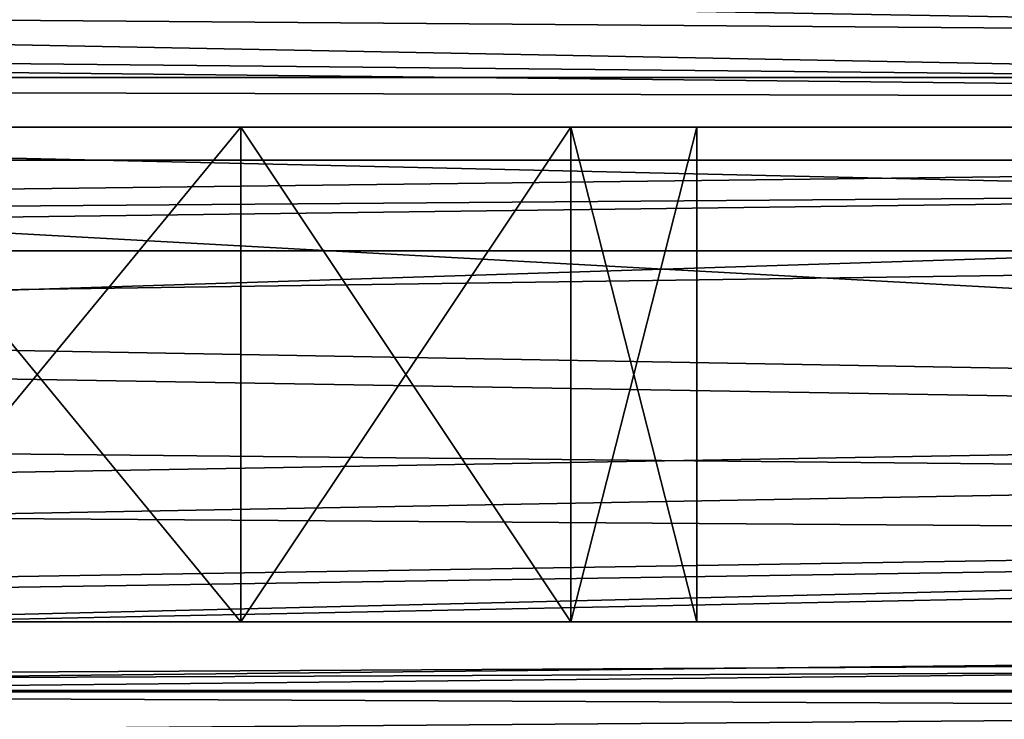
# Model space of a CAD drawing. Extents: x -398 to 398, y -1355 to -82.
# Tile 195 of 256: x -60.11 to -54.14, y -108.83 to -104.58. Entities that reach past the tile are written whole.
import ezdxf

# ---------------------------------------------------------------- set-up
doc = ezdxf.new("R2010")
doc.units = 0
doc.header["$MEASUREMENT"] = 0

msp = doc.modelspace()

# ---------------------------------------------------------------- linework, layer by layer
for points in [[(395.5, -525.467285, 437.803314), (395.5, -81.938164, 160.655502), (-395.5, -81.938164, 160.655502)], [(395.5, -525.467285, 437.803314), (-395.5, -81.938164, 160.655502), (-395.5, -525.467285, 437.803314)], [(-22.229691, -124.655098, 181.452103), (-396.5, -85.435806, 156.945206), (-395.5, -84.587761, 156.415207)], [(395.5, -528.116882, 433.562988), (395.5, -84.587761, 156.415207), (-395.5, -84.587761, 156.415207)], [(395.5, -528.116882, 433.562988), (-395.5, -84.587761, 156.415207), (-395.5, -528.116882, 433.562988)], [(-395.5, -84.587761, 156.415207), (395.5, -84.587761, 156.415207), (-19.442101, -123.289597, 180.598801)], [(-395.5, -84.587761, 156.415207), (-19.442101, -123.289597, 180.598801), (-21.06683, -123.633301, 180.813599)], [(-395.5, -84.587761, 156.415207), (-21.06683, -123.633301, 180.813599), (-22.229691, -124.655098, 181.452103)], [(-22.229691, -124.6604, 181.443604), (-396.5, -85.441109, 156.936707), (-395.5, -84.593063, 156.406799)], [(-395.5, -84.593063, 156.406799), (395.5, -84.593063, 156.406799), (-19.442101, -123.294899, 180.590302)], [(-395.5, -84.593063, 156.406799), (-19.442101, -123.294899, 180.590302), (-21.06683, -123.638603, 180.805099)], [(-395.5, -84.593063, 156.406799), (-21.06683, -123.638603, 180.805099), (-22.229691, -124.6604, 181.443604)], [(-396.5, -85.435806, 156.945206), (-22.478531, -125.502296, 181.981506), (-22.478531, -130.514999, 185.1138)], [(-396.5, -85.435806, 156.945206), (-22.478531, -130.514999, 185.1138), (-50.35714, -414.036102, 362.277405)], [(-396.5, -85.435806, 156.945206), (-50.35714, -414.036102, 362.277405), (-52.76738, -414.882812, 362.806488)], [(-396.5, -85.435806, 156.945206), (-52.76738, -414.882812, 362.806488), (-53.272449, -415.311096, 363.074097)], [(-396.5, -85.435806, 156.945206), (-53.272449, -415.311096, 363.074097), (-54.270809, -417.355103, 364.351288)], [(-396.5, -85.435806, 156.945206), (-54.270809, -417.355103, 364.351288), (-54.270809, -417.960785, 364.729889)], [(-396.5, -85.435806, 156.945206), (-54.270809, -417.960785, 364.729889), (-53.272449, -420.004791, 366.007111)], [(-396.5, -85.435806, 156.945206), (-53.272449, -420.004791, 366.007111), (-396.366211, -527.69281, 433.298004)], [(-22.478531, -125.502296, 181.981506), (-396.5, -85.435806, 156.945206), (-22.229691, -124.655098, 181.452103)], [(-396.5, -85.441109, 156.936707), (-22.478531, -125.507599, 181.973007), (-22.478531, -130.520294, 185.105301)], [(-396.5, -85.441109, 156.936707), (-22.478531, -130.520294, 185.105301), (-50.35714, -414.041412, 362.26889)], [(-396.5, -85.441109, 156.936707), (-50.35714, -414.041412, 362.26889), (-52.76738, -414.888092, 362.798004)], [(-396.5, -85.441109, 156.936707), (-52.76738, -414.888092, 362.798004), (-53.272449, -415.316406, 363.065613)], [(-396.5, -85.441109, 156.936707), (-53.272449, -415.316406, 363.065613), (-54.270809, -417.360413, 364.342896)], [(-396.5, -85.441109, 156.936707), (-54.270809, -417.360413, 364.342896), (-54.270809, -417.966095, 364.721405)], [(-396.5, -85.441109, 156.936707), (-54.270809, -417.966095, 364.721405), (-53.272449, -420.010101, 365.998596)], [(-396.5, -85.441109, 156.936707), (-53.272449, -420.010101, 365.998596), (-396.366211, -527.69812, 433.289612)], [(-22.478531, -125.507599, 181.973007), (-396.5, -85.441109, 156.936707), (-22.229691, -124.6604, 181.443604)], [(243, -100.280098, 127.672203), (-235.265503, -167.884293, 169.916), (-243, -100.280098, 127.672203)], [(243, -100.280098, 127.672203), (235.265503, -167.884293, 169.916), (-235.265503, -167.884293, 169.916)], [(243, -100.704002, 126.993698), (-235.265503, -168.308197, 169.237503), (-243, -100.704002, 126.993698)], [(243, -100.704002, 126.993698), (235.265503, -168.308197, 169.237503), (-235.265503, -168.308197, 169.237503)], [(-243, -101.233902, -0.8), (-83, -106.983902, -0.8), (80.827187, -108.651802, -0.8)], [(-243, -101.233902, -0.8), (80.827187, -108.651802, -0.8), (81.629829, -107.4487, -0.8)], [(-243, -101.233902, -0.8), (81.629829, -107.4487, -0.8), (83, -106.983902, -0.8)], [(-243, -101.233902, -0.8), (83, -106.983902, -0.8), (230.827194, -108.651802, -0.8)], [(-243, -101.233902, -0.8), (230.827194, -108.651802, -0.8), (231.629807, -107.4487, -0.8)], [(-243, -101.233902, -0.8), (231.629807, -107.4487, -0.8), (233, -106.983902, -0.8)], [(-243, -101.233902, -0.8), (233, -106.983902, -0.8), (242.412903, -106.942398, -0.8)], [(-243, -101.233902, -0.8), (242.412903, -106.942398, -0.8), (243, -103.233902, -0.8)], [(-243, -101.233902), (-83, -106.983902), (80.827187, -108.651802)], [(-243, -101.233902), (80.827187, -108.651802), (81.629829, -107.4487)], [(-243, -101.233902), (81.629829, -107.4487), (83, -106.983902)], [(-243, -101.233902), (83, -106.983902), (230.827194, -108.651802)], [(-243, -101.233902), (230.827194, -108.651802), (231.629807, -107.4487)], [(-243, -101.233902), (231.629807, -107.4487), (233, -106.983902)], [(-243, -101.233902), (233, -106.983902), (242.412903, -106.942398)], [(-243, -101.233902), (242.412903, -106.942398), (243, -103.233902)], [(-31, -102.983902, 114.3228), (-144.5, -101.233902, 114.3228), (-31, -107.483902, 114.3228)], [(-31, -107.483902, 114.3228), (-144.5, -101.233902, 114.3228), (-144.5, -110.233902, 114.3228)], [(-31, -102.983902, 115.122803), (-144.5, -101.233902, 115.122803), (-31, -107.483902, 115.122803)], [(-31, -107.483902, 115.122803), (-144.5, -101.233902, 115.122803), (-144.5, -110.233902, 115.122803)], [(-255, -101.733902), (-233, -107.733902), (255, -101.733902)], [(-255, -101.733902, 0.8), (-233, -107.733902, 0.8), (255, -101.733902, 0.8)], [(255, -101.733902), (-233, -107.733902), (-232.166, -107.986397)], [(255, -101.733902, 0.8), (-233, -107.733902, 0.8), (-232.166, -107.986397, 0.8)], [(255, -101.733902), (-232.166, -107.986397), (-231.614594, -108.660004)], [(255, -101.733902, 0.8), (-232.166, -107.986397, 0.8), (-231.614594, -108.660004, 0.8)], [(255, -101.733902), (-231.614594, -108.660004), (-83, -107.733902)], [(255, -101.733902, 0.8), (-231.614594, -108.660004, 0.8), (-83, -107.733902, 0.8)], [(255, -101.733902), (-83, -107.733902), (-82.165993, -107.986397)], [(255, -101.733902, 0.8), (-83, -107.733902, 0.8), (-82.165993, -107.986397, 0.8)], [(255, -101.733902), (-82.165993, -107.986397), (-81.614594, -108.660004)], [(255, -101.733902, 0.8), (-82.165993, -107.986397, 0.8), (-81.614594, -108.660004, 0.8)], [(255, -101.733902), (-81.614594, -108.660004), (83, -107.733902)], [(255, -101.733902, 0.8), (-81.614594, -108.660004, 0.8), (83, -107.733902, 0.8)], [(-169, -103.733902, 13.57285), (-95, -104.933899, 13.57285), (95, -104.933899, 13.57285)], [(-169, -103.733902, 13.57285), (95, -104.933899, 13.57285), (169, -103.733902, 13.57285)], [(-169, -109.733902, 113.5728), (-169, -103.733902, 113.5728), (-29.5, -105.233902, 113.5728)], [(-169, -103.733902, 113.5728), (169, -103.733902, 113.5728), (22.5, -105.233902, 113.5728)], [(-169, -103.733902, 113.5728), (22.5, -105.233902, 113.5728), (-22.5, -105.233902, 113.5728)], [(-169, -103.733902, 113.5728), (-22.5, -105.233902, 113.5728), (-29.5, -105.233902, 113.5728)], [(-160, -105.233902, 23.572849), (160, -105.233902, 23.572849), (-160, -103.733902, 23.572849)], [(-160, -103.733902, 23.572849), (160, -105.233902, 23.572849), (160, -103.733902, 23.572849)], [(-15.6, -105.233902, 103.5728), (-160, -105.233902, 103.5728), (-15.6, -103.733902, 103.5728)], [(-15.6, -103.733902, 103.5728), (-160, -105.233902, 103.5728), (-160, -103.733902, 103.5728)], [(-94, -104.483902, 12.82285), (94, -104.483902, 12.82285), (-94, -105.983902, 12.82285)], [(-94, -105.983902, 12.82285), (94, -104.483902, 12.82285), (94, -105.983902, 12.82285)], [(-94, -104.483902, 12.02285), (94, -104.483902, 12.02285), (-94, -105.983902, 12.02285)], [(-94, -105.983902, 12.02285), (94, -104.483902, 12.02285), (94, -105.983902, 12.02285)], [(-95, -105.433899, 13.57285), (95, -105.433899, 13.57285), (-95, -104.933899, 13.57285)], [(-95, -104.933899, 13.57285), (95, -105.433899, 13.57285), (95, -104.933899, 13.57285)], [(-169, -109.733902, 113.5728), (-29.5, -105.233902, 113.5728), (-29.5, -108.233902, 113.5728)], [(-160, -105.233902, 103.5728), (-150, -105.233902, 102.572899), (-15.6, -105.233902, 103.5728)], [(-160, -105.233902, 23.572849), (160, -105.233902, 23.572849), (-150, -105.233902, 24.57283)], [(-15.6, -105.233902, 103.5728), (-150, -105.233902, 102.572899), (-140, -105.233902, 102.572899)], [(160, -105.233902, 23.572849), (-140, -105.233902, 24.57283), (-150, -105.233902, 24.57283)], [(-15.6, -105.233902, 103.5728), (-140, -105.233902, 102.572899), (-130, -105.233902, 102.572899)], [(160, -105.233902, 23.572849), (-130, -105.233902, 24.57283), (-140, -105.233902, 24.57283)], [(-15.6, -105.233902, 103.5728), (-130, -105.233902, 102.572899), (-120, -105.233902, 102.572899)], [(160, -105.233902, 23.572849), (-120, -105.233902, 24.57283), (-130, -105.233902, 24.57283)], [(-15.6, -105.233902, 103.5728), (-120, -105.233902, 102.572899), (-110, -105.233902, 102.572899)], [(160, -105.233902, 23.572849), (-110, -105.233902, 24.57283), (-120, -105.233902, 24.57283)], [(-15.6, -105.233902, 103.5728), (-110, -105.233902, 102.572899), (-100, -105.233902, 102.572899)], [(160, -105.233902, 23.572849), (-100, -105.233902, 24.57283), (-110, -105.233902, 24.57283)], [(-15.6, -105.233902, 103.5728), (-100, -105.233902, 102.572899), (-90, -105.233902, 102.572899)], [(160, -105.233902, 23.572849), (-90, -105.233902, 24.57283), (-100, -105.233902, 24.57283)], [(-15.6, -105.233902, 103.5728), (-90, -105.233902, 102.572899), (-80, -105.233902, 102.572899)], [(160, -105.233902, 23.572849), (-80, -105.233902, 24.57283), (-90, -105.233902, 24.57283)], [(-15.6, -105.233902, 103.5728), (-80, -105.233902, 102.572899), (-70, -105.233902, 102.572899)], [(160, -105.233902, 23.572849), (-70, -105.233902, 24.57283), (-80, -105.233902, 24.57283)], [(-15.6, -105.233902, 103.5728), (-70, -105.233902, 102.572899), (-60, -105.233902, 102.572899)], [(160, -105.233902, 23.572849), (-60, -105.233902, 24.57283), (-70, -105.233902, 24.57283)], [(-68.469223, -105.233902, 102.268402), (-60, -105.233902, 102.572899), (-70, -105.233902, 102.572899)], [(-61.530781, -105.233902, 24.87727), (-70, -105.233902, 24.57283), (-60, -105.233902, 24.57283)], [(-60, -105.233902, 102.572899), (-68.469223, -105.233902, 102.268402), (-61.530781, -105.233902, 102.268402)], [(-61.530781, -105.233902, 94.877274), (-61.530781, -105.233902, 92.268417), (-60, -105.233902, 92.572861)], [(-61.530781, -105.233902, 94.877274), (-60, -105.233902, 92.572861), (-60, -105.233902, 94.57283)], [(-60, -105.233902, 32.572861), (-61.530781, -105.233902, 34.87727), (-61.530781, -105.233902, 32.268421)], [(-61.530781, -105.233902, 34.87727), (-60, -105.233902, 32.572861), (-60, -105.233902, 34.57283)], [(-60, -105.233902, 42.572861), (-61.530781, -105.233902, 44.87727), (-61.530781, -105.233902, 42.268421)], [(-61.530781, -105.233902, 44.87727), (-60, -105.233902, 42.572861), (-60, -105.233902, 44.57283)], [(-60, -105.233902, 52.572861), (-61.530781, -105.233902, 54.87727), (-61.530781, -105.233902, 52.268421)], [(-61.530781, -105.233902, 54.87727), (-60, -105.233902, 52.572861), (-60, -105.233902, 54.57283)], [(-60, -105.233902, 72.572861), (-61.530781, -105.233902, 74.877274), (-61.530781, -105.233902, 72.268417)], [(-61.530781, -105.233902, 74.877274), (-60, -105.233902, 72.572861), (-60, -105.233902, 74.57283)], [(-60, -105.233902, 82.572861), (-61.530781, -105.233902, 84.877274), (-61.530781, -105.233902, 82.268417)], [(-61.530781, -105.233902, 84.877274), (-60, -105.233902, 82.572861), (-60, -105.233902, 84.57283)], [(-60, -105.233902, 62.572861), (-61.530781, -105.233902, 64.877274), (-61.530781, -105.233902, 62.268421)], [(-61.530781, -105.233902, 64.877274), (-60, -105.233902, 62.572861), (-60, -105.233902, 64.57283)], [(-58.763931, -105.233902, 102.377098), (-58.763931, -108.233902, 102.377098), (-61.236069, -108.233902, 102.377098)], [(-58.763931, -105.233902, 102.377098), (-61.236069, -108.233902, 102.377098), (-61.236069, -105.233902, 102.377098)], [(-61.236069, -105.233902, 94.768623), (-61.236069, -108.233902, 94.768623), (-58.763931, -108.233902, 94.768623)], [(-61.236069, -105.233902, 94.768623), (-58.763931, -108.233902, 94.768623), (-58.763931, -105.233902, 94.768623)], [(-58.763931, -105.233902, 32.377071), (-58.763931, -108.233902, 32.377071), (-61.236069, -108.233902, 32.377071)], [(-58.763931, -105.233902, 32.377071), (-61.236069, -108.233902, 32.377071), (-61.236069, -105.233902, 32.377071)], [(-61.236069, -105.233902, 24.76862), (-61.236069, -108.233902, 24.76862), (-58.763931, -108.233902, 24.76862)], [(-61.236069, -105.233902, 24.76862), (-58.763931, -108.233902, 24.76862), (-58.763931, -105.233902, 24.76862)], [(-58.763931, -105.233902, 42.377071), (-58.763931, -108.233902, 42.377071), (-61.236069, -108.233902, 42.377071)], [(-58.763931, -105.233902, 42.377071), (-61.236069, -108.233902, 42.377071), (-61.236069, -105.233902, 42.377071)], [(-61.236069, -105.233902, 34.76862), (-61.236069, -108.233902, 34.76862), (-58.763931, -108.233902, 34.76862)], [(-61.236069, -105.233902, 34.76862), (-58.763931, -108.233902, 34.76862), (-58.763931, -105.233902, 34.76862)], [(-58.763931, -105.233902, 52.377071), (-58.763931, -108.233902, 52.377071), (-61.236069, -108.233902, 52.377071)], [(-58.763931, -105.233902, 52.377071), (-61.236069, -108.233902, 52.377071), (-61.236069, -105.233902, 52.377071)], [(-61.236069, -105.233902, 44.76862), (-61.236069, -108.233902, 44.76862), (-58.763931, -108.233902, 44.76862)], [(-61.236069, -105.233902, 44.76862), (-58.763931, -108.233902, 44.76862), (-58.763931, -105.233902, 44.76862)], [(-58.763931, -105.233902, 62.377071), (-58.763931, -108.233902, 62.377071), (-61.236069, -108.233902, 62.377071)], [(-58.763931, -105.233902, 62.377071), (-61.236069, -108.233902, 62.377071), (-61.236069, -105.233902, 62.377071)], [(-61.236069, -105.233902, 54.76862), (-61.236069, -108.233902, 54.76862), (-58.763931, -108.233902, 54.76862)], [(-61.236069, -105.233902, 54.76862), (-58.763931, -108.233902, 54.76862), (-58.763931, -105.233902, 54.76862)], [(-58.763931, -105.233902, 72.377083), (-58.763931, -108.233902, 72.377083), (-61.236069, -108.233902, 72.377083)], [(-58.763931, -105.233902, 72.377083), (-61.236069, -108.233902, 72.377083), (-61.236069, -105.233902, 72.377083)], [(-61.236069, -105.233902, 64.768623), (-61.236069, -108.233902, 64.768623), (-58.763931, -108.233902, 64.768623)], [(-61.236069, -105.233902, 64.768623), (-58.763931, -108.233902, 64.768623), (-58.763931, -105.233902, 64.768623)], [(-58.763931, -105.233902, 82.377083), (-58.763931, -108.233902, 82.377083), (-61.236069, -108.233902, 82.377083)], [(-58.763931, -105.233902, 82.377083), (-61.236069, -108.233902, 82.377083), (-61.236069, -105.233902, 82.377083)], [(-61.236069, -105.233902, 74.768623), (-61.236069, -108.233902, 74.768623), (-58.763931, -108.233902, 74.768623)], [(-61.236069, -105.233902, 74.768623), (-58.763931, -108.233902, 74.768623), (-58.763931, -105.233902, 74.768623)], [(-58.763931, -105.233902, 92.377083), (-58.763931, -108.233902, 92.377083), (-61.236069, -108.233902, 92.377083)], [(-58.763931, -105.233902, 92.377083), (-61.236069, -108.233902, 92.377083), (-61.236069, -105.233902, 92.377083)], [(-61.236069, -105.233902, 84.768623), (-61.236069, -108.233902, 84.768623), (-58.763931, -108.233902, 84.768623)], [(-61.236069, -105.233902, 84.768623), (-58.763931, -108.233902, 84.768623), (-58.763931, -105.233902, 84.768623)], [(-15.6, -105.233902, 103.5728), (-60, -105.233902, 102.572899), (-50, -105.233902, 102.572899)], [(160, -105.233902, 23.572849), (-50, -105.233902, 24.57283), (-60, -105.233902, 24.57283)], [(-60, -105.233902, 94.57283), (-60, -105.233902, 92.572861), (-58.469219, -105.233902, 92.268417)], [(-60, -105.233902, 94.57283), (-58.469219, -105.233902, 92.268417), (-58.469219, -105.233902, 94.877274)], [(-58.469219, -105.233902, 102.268402), (-50, -105.233902, 102.572899), (-60, -105.233902, 102.572899)], [(-51.530781, -105.233902, 24.87727), (-58.469219, -105.233902, 24.87727), (-60, -105.233902, 24.57283)], [(-51.530781, -105.233902, 24.87727), (-60, -105.233902, 24.57283), (-50, -105.233902, 24.57283)], [(-60, -105.233902, 34.57283), (-60, -105.233902, 32.572861), (-58.469219, -105.233902, 32.268421)], [(-60, -105.233902, 34.57283), (-58.469219, -105.233902, 32.268421), (-58.469219, -105.233902, 34.87727)], [(-60, -105.233902, 44.57283), (-60, -105.233902, 42.572861), (-58.469219, -105.233902, 42.268421)], [(-60, -105.233902, 44.57283), (-58.469219, -105.233902, 42.268421), (-58.469219, -105.233902, 44.87727)], [(-60, -105.233902, 54.57283), (-60, -105.233902, 52.572861), (-58.469219, -105.233902, 52.268421)], [(-60, -105.233902, 54.57283), (-58.469219, -105.233902, 52.268421), (-58.469219, -105.233902, 54.87727)], [(-60, -105.233902, 74.57283), (-60, -105.233902, 72.572861), (-58.469219, -105.233902, 72.268417)], [(-60, -105.233902, 74.57283), (-58.469219, -105.233902, 72.268417), (-58.469219, -105.233902, 74.877274)], [(-60, -105.233902, 84.57283), (-60, -105.233902, 82.572861), (-58.469219, -105.233902, 82.268417)], [(-60, -105.233902, 84.57283), (-58.469219, -105.233902, 82.268417), (-58.469219, -105.233902, 84.877274)], [(-60, -105.233902, 64.57283), (-60, -105.233902, 62.572861), (-58.469219, -105.233902, 62.268421)], [(-60, -105.233902, 64.57283), (-58.469219, -105.233902, 62.268421), (-58.469219, -105.233902, 64.877274)], [(-58.763931, -108.233902, 102.377098), (-56.763931, -105.233902, 100.924004), (-56.763931, -108.233902, 100.924004)], [(-56.763931, -105.233902, 100.924004), (-58.763931, -108.233902, 102.377098), (-58.763931, -105.233902, 102.377098)], [(-58.763931, -105.233902, 94.768623), (-58.763931, -108.233902, 94.768623), (-56.763931, -108.233902, 96.221703)], [(-58.763931, -105.233902, 94.768623), (-56.763931, -108.233902, 96.221703), (-56.763931, -105.233902, 96.221703)], [(-58.763931, -108.233902, 32.377071), (-56.763931, -105.233902, 30.92399), (-56.763931, -108.233902, 30.92399)], [(-56.763931, -105.233902, 30.92399), (-58.763931, -108.233902, 32.377071), (-58.763931, -105.233902, 32.377071)], [(-58.763931, -105.233902, 24.76862), (-58.763931, -108.233902, 24.76862), (-56.763931, -108.233902, 26.221701)], [(-58.763931, -105.233902, 24.76862), (-56.763931, -108.233902, 26.221701), (-56.763931, -105.233902, 26.221701)], [(-58.763931, -108.233902, 42.377071), (-56.763931, -105.233902, 40.923988), (-56.763931, -108.233902, 40.923988)], [(-56.763931, -105.233902, 40.923988), (-58.763931, -108.233902, 42.377071), (-58.763931, -105.233902, 42.377071)], [(-58.763931, -105.233902, 34.76862), (-58.763931, -108.233902, 34.76862), (-56.763931, -108.233902, 36.221699)], [(-58.763931, -105.233902, 34.76862), (-56.763931, -108.233902, 36.221699), (-56.763931, -105.233902, 36.221699)], [(-58.763931, -108.233902, 52.377071), (-56.763931, -105.233902, 50.923988), (-56.763931, -108.233902, 50.923988)], [(-56.763931, -105.233902, 50.923988), (-58.763931, -108.233902, 52.377071), (-58.763931, -105.233902, 52.377071)], [(-58.763931, -105.233902, 44.76862), (-58.763931, -108.233902, 44.76862), (-56.763931, -108.233902, 46.221699)], [(-58.763931, -105.233902, 44.76862), (-56.763931, -108.233902, 46.221699), (-56.763931, -105.233902, 46.221699)], [(-58.763931, -108.233902, 62.377071), (-56.763931, -105.233902, 60.923988), (-56.763931, -108.233902, 60.923988)], [(-56.763931, -105.233902, 60.923988), (-58.763931, -108.233902, 62.377071), (-58.763931, -105.233902, 62.377071)], [(-58.763931, -105.233902, 54.76862), (-58.763931, -108.233902, 54.76862), (-56.763931, -108.233902, 56.221699)], [(-58.763931, -105.233902, 54.76862), (-56.763931, -108.233902, 56.221699), (-56.763931, -105.233902, 56.221699)], [(-58.763931, -108.233902, 72.377083), (-56.763931, -105.233902, 70.923988), (-56.763931, -108.233902, 70.923988)], [(-56.763931, -105.233902, 70.923988), (-58.763931, -108.233902, 72.377083), (-58.763931, -105.233902, 72.377083)], [(-58.763931, -105.233902, 64.768623), (-58.763931, -108.233902, 64.768623), (-56.763931, -108.233902, 66.221703)], [(-58.763931, -105.233902, 64.768623), (-56.763931, -108.233902, 66.221703), (-56.763931, -105.233902, 66.221703)], [(-58.763931, -108.233902, 82.377083), (-56.763931, -105.233902, 80.923988), (-56.763931, -108.233902, 80.923988)], [(-56.763931, -105.233902, 80.923988), (-58.763931, -108.233902, 82.377083), (-58.763931, -105.233902, 82.377083)], [(-58.763931, -105.233902, 74.768623), (-58.763931, -108.233902, 74.768623), (-56.763931, -108.233902, 76.221703)], [(-58.763931, -105.233902, 74.768623), (-56.763931, -108.233902, 76.221703), (-56.763931, -105.233902, 76.221703)], [(-58.763931, -108.233902, 92.377083), (-56.763931, -105.233902, 90.923988), (-56.763931, -108.233902, 90.923988)], [(-56.763931, -105.233902, 90.923988), (-58.763931, -108.233902, 92.377083), (-58.763931, -105.233902, 92.377083)], [(-58.763931, -105.233902, 84.768623), (-58.763931, -108.233902, 84.768623), (-56.763931, -108.233902, 86.221703)], [(-58.763931, -105.233902, 84.768623), (-56.763931, -108.233902, 86.221703), (-56.763931, -105.233902, 86.221703)], [(-58.469219, -105.233902, 94.877274), (-58.469219, -105.233902, 92.268417), (-56.67411, -105.233902, 90.795097)], [(-58.469219, -105.233902, 94.877274), (-56.67411, -105.233902, 90.795097), (-56.67411, -105.233902, 96.350594)], [(-50, -105.233902, 102.572899), (-58.469219, -105.233902, 102.268402), (-51.530781, -105.233902, 102.268402)], [(-51.530781, -105.233902, 102.268402), (-58.469219, -105.233902, 102.268402), (-56.67411, -105.233902, 100.795097)], [(-53.32589, -105.233902, 26.35059), (-56.67411, -105.233902, 26.35059), (-58.469219, -105.233902, 24.87727)], [(-53.32589, -105.233902, 26.35059), (-58.469219, -105.233902, 24.87727), (-51.530781, -105.233902, 24.87727)], [(-58.469219, -105.233902, 34.87727), (-58.469219, -105.233902, 32.268421), (-56.67411, -105.233902, 30.795099)], [(-58.469219, -105.233902, 34.87727), (-56.67411, -105.233902, 30.795099), (-56.67411, -105.233902, 36.35059)], [(-58.469219, -105.233902, 44.87727), (-58.469219, -105.233902, 42.268421), (-56.67411, -105.233902, 40.795101)], [(-58.469219, -105.233902, 44.87727), (-56.67411, -105.233902, 40.795101), (-56.67411, -105.233902, 46.35059)], [(-58.469219, -105.233902, 54.87727), (-58.469219, -105.233902, 52.268421), (-56.67411, -105.233902, 50.795101)], [(-58.469219, -105.233902, 54.87727), (-56.67411, -105.233902, 50.795101), (-56.67411, -105.233902, 56.35059)], [(-58.469219, -105.233902, 74.877274), (-58.469219, -105.233902, 72.268417), (-56.67411, -105.233902, 70.795097)], [(-58.469219, -105.233902, 74.877274), (-56.67411, -105.233902, 70.795097), (-56.67411, -105.233902, 76.350594)], [(-58.469219, -105.233902, 84.877274), (-58.469219, -105.233902, 82.268417), (-56.67411, -105.233902, 80.795097)], [(-58.469219, -105.233902, 84.877274), (-56.67411, -105.233902, 80.795097), (-56.67411, -105.233902, 86.350594)], [(-58.469219, -105.233902, 64.877274), (-58.469219, -105.233902, 62.268421), (-56.67411, -105.233902, 60.795101)], [(-58.469219, -105.233902, 64.877274), (-56.67411, -105.233902, 60.795101), (-56.67411, -105.233902, 66.350594)], [(-56.763931, -108.233902, 100.924004), (-56.763931, -105.233902, 100.924004), (-56, -105.233902, 98.572853)], [(-56.763931, -108.233902, 100.924004), (-56, -105.233902, 98.572853), (-56, -108.233902, 98.572853)], [(-56.763931, -105.233902, 96.221703), (-56.763931, -108.233902, 96.221703), (-56, -108.233902, 98.572853)], [(-56.763931, -105.233902, 96.221703), (-56, -108.233902, 98.572853), (-56, -105.233902, 98.572853)], [(-56.763931, -108.233902, 30.92399), (-56.763931, -105.233902, 30.92399), (-56, -105.233902, 28.572849)], [(-56.763931, -108.233902, 30.92399), (-56, -105.233902, 28.572849), (-56, -108.233902, 28.572849)], [(-56.763931, -105.233902, 26.221701), (-56.763931, -108.233902, 26.221701), (-56, -108.233902, 28.572849)], [(-56.763931, -105.233902, 26.221701), (-56, -108.233902, 28.572849), (-56, -105.233902, 28.572849)], [(-56.763931, -108.233902, 40.923988), (-56.763931, -105.233902, 40.923988), (-56, -105.233902, 38.572849)], [(-56.763931, -108.233902, 40.923988), (-56, -105.233902, 38.572849), (-56, -108.233902, 38.572849)], [(-56.763931, -105.233902, 36.221699), (-56.763931, -108.233902, 36.221699), (-56, -108.233902, 38.572849)], [(-56.763931, -105.233902, 36.221699), (-56, -108.233902, 38.572849), (-56, -105.233902, 38.572849)], [(-56.763931, -108.233902, 50.923988), (-56.763931, -105.233902, 50.923988), (-56, -105.233902, 48.572849)], [(-56.763931, -108.233902, 50.923988), (-56, -105.233902, 48.572849), (-56, -108.233902, 48.572849)], [(-56.763931, -105.233902, 46.221699), (-56.763931, -108.233902, 46.221699), (-56, -108.233902, 48.572849)], [(-56.763931, -105.233902, 46.221699), (-56, -108.233902, 48.572849), (-56, -105.233902, 48.572849)], [(-56.763931, -108.233902, 60.923988), (-56.763931, -105.233902, 60.923988), (-56, -105.233902, 58.572849)], [(-56.763931, -108.233902, 60.923988), (-56, -105.233902, 58.572849), (-56, -108.233902, 58.572849)], [(-56.763931, -105.233902, 56.221699), (-56.763931, -108.233902, 56.221699), (-56, -108.233902, 58.572849)], [(-56.763931, -105.233902, 56.221699), (-56, -108.233902, 58.572849), (-56, -105.233902, 58.572849)], [(-56.763931, -108.233902, 70.923988), (-56.763931, -105.233902, 70.923988), (-56, -105.233902, 68.572853)], [(-56.763931, -108.233902, 70.923988), (-56, -105.233902, 68.572853), (-56, -108.233902, 68.572853)], [(-56.763931, -105.233902, 66.221703), (-56.763931, -108.233902, 66.221703), (-56, -108.233902, 68.572853)], [(-56.763931, -105.233902, 66.221703), (-56, -108.233902, 68.572853), (-56, -105.233902, 68.572853)], [(-56.763931, -108.233902, 80.923988), (-56.763931, -105.233902, 80.923988), (-56, -105.233902, 78.572853)], [(-56.763931, -108.233902, 80.923988), (-56, -105.233902, 78.572853), (-56, -108.233902, 78.572853)], [(-56.763931, -105.233902, 76.221703), (-56.763931, -108.233902, 76.221703), (-56, -108.233902, 78.572853)], [(-56.763931, -105.233902, 76.221703), (-56, -108.233902, 78.572853), (-56, -105.233902, 78.572853)], [(-56.763931, -108.233902, 90.923988), (-56.763931, -105.233902, 90.923988), (-56, -105.233902, 88.572853)], [(-56.763931, -108.233902, 90.923988), (-56, -105.233902, 88.572853), (-56, -108.233902, 88.572853)], [(-56.763931, -105.233902, 86.221703), (-56.763931, -108.233902, 86.221703), (-56, -108.233902, 88.572853)], [(-56.763931, -105.233902, 86.221703), (-56, -108.233902, 88.572853), (-56, -105.233902, 88.572853)], [(-56.67411, -105.233902, 96.350594), (-56.67411, -105.233902, 90.795097), (-56, -105.233902, 88.572853)], [(-56.67411, -105.233902, 96.350594), (-56, -105.233902, 88.572853), (-56, -105.233902, 98.572853)], [(-51.530781, -105.233902, 102.268402), (-56.67411, -105.233902, 100.795097), (-53.32589, -105.233902, 100.795097)], [(-53.32589, -105.233902, 100.795097), (-56.67411, -105.233902, 100.795097), (-56, -105.233902, 98.572853)], [(-54, -105.233902, 28.572849), (-56, -105.233902, 28.572849), (-56.67411, -105.233902, 26.35059)], [(-54, -105.233902, 28.572849), (-56.67411, -105.233902, 26.35059), (-53.32589, -105.233902, 26.35059)], [(-56.67411, -105.233902, 36.35059), (-56.67411, -105.233902, 30.795099), (-56, -105.233902, 28.572849)], [(-56.67411, -105.233902, 36.35059), (-56, -105.233902, 28.572849), (-56, -105.233902, 38.572849)], [(-56.67411, -105.233902, 46.35059), (-56.67411, -105.233902, 40.795101), (-56, -105.233902, 38.572849)], [(-56.67411, -105.233902, 46.35059), (-56, -105.233902, 38.572849), (-56, -105.233902, 48.572849)], [(-56.67411, -105.233902, 56.35059), (-56.67411, -105.233902, 50.795101), (-56, -105.233902, 48.572849)], [(-56.67411, -105.233902, 56.35059), (-56, -105.233902, 48.572849), (-56, -105.233902, 58.572849)], [(-56.67411, -105.233902, 76.350594), (-56.67411, -105.233902, 70.795097), (-56, -105.233902, 68.572853)], [(-56.67411, -105.233902, 76.350594), (-56, -105.233902, 68.572853), (-56, -105.233902, 78.572853)], [(-56.67411, -105.233902, 86.350594), (-56.67411, -105.233902, 80.795097), (-56, -105.233902, 78.572853)], [(-56.67411, -105.233902, 86.350594), (-56, -105.233902, 78.572853), (-56, -105.233902, 88.572853)], [(-56.67411, -105.233902, 66.350594), (-56.67411, -105.233902, 60.795101), (-56, -105.233902, 58.572849)], [(-56.67411, -105.233902, 66.350594), (-56, -105.233902, 58.572849), (-56, -105.233902, 68.572853)], [(-56, -105.233902, 98.572853), (-56, -105.233902, 88.572853), (-54, -105.233902, 88.572853)], [(-56, -105.233902, 98.572853), (-54, -105.233902, 88.572853), (-54, -105.233902, 98.572853)], [(-53.32589, -105.233902, 100.795097), (-56, -105.233902, 98.572853), (-54, -105.233902, 98.572853)], [(-54, -105.233902, 38.572849), (-56, -105.233902, 28.572849), (-54, -105.233902, 28.572849)], [(-56, -105.233902, 28.572849), (-54, -105.233902, 38.572849), (-56, -105.233902, 38.572849)], [(-56, -105.233902, 38.572849), (-54, -105.233902, 38.572849), (-54, -105.233902, 48.572849)], [(-56, -105.233902, 38.572849), (-54, -105.233902, 48.572849), (-56, -105.233902, 48.572849)], [(-56, -105.233902, 48.572849), (-54, -105.233902, 48.572849), (-54, -105.233902, 58.572849)], [(-56, -105.233902, 48.572849), (-54, -105.233902, 58.572849), (-56, -105.233902, 58.572849)], [(-56, -105.233902, 58.572849), (-54, -105.233902, 58.572849), (-54, -105.233902, 68.572853)], [(-56, -105.233902, 58.572849), (-54, -105.233902, 68.572853), (-56, -105.233902, 68.572853)], [(-56, -105.233902, 68.572853), (-54, -105.233902, 68.572853), (-54, -105.233902, 78.572853)], [(-56, -105.233902, 68.572853), (-54, -105.233902, 78.572853), (-56, -105.233902, 78.572853)], [(-56, -105.233902, 78.572853), (-54, -105.233902, 78.572853), (-54, -105.233902, 88.572853)], [(-56, -105.233902, 78.572853), (-54, -105.233902, 88.572853), (-56, -105.233902, 88.572853)], [(-169, -109.733902, 13.57285), (169, -109.733902, 13.57285), (105, -105.433899, 13.57285)], [(-169, -109.733902, 13.57285), (105, -105.433899, 13.57285), (95, -105.433899, 13.57285)], [(-169, -109.733902, 13.57285), (95, -105.433899, 13.57285), (-95, -105.433899, 13.57285)], [(144.300003, -110.233902, 12.82285), (-144.300003, -110.233902, 12.82285), (-106, -105.983902, 12.82285)], [(144.300003, -110.233902, 12.02285), (-144.300003, -110.233902, 12.02285), (-106, -105.983902, 12.02285)], [(144.300003, -110.233902, 12.82285), (-106, -105.983902, 12.82285), (-94, -105.983902, 12.82285)], [(144.300003, -110.233902, 12.02285), (-106, -105.983902, 12.02285), (-94, -105.983902, 12.02285)], [(144.300003, -110.233902, 12.82285), (-94, -105.983902, 12.82285), (94, -105.983902, 12.82285)], [(144.300003, -110.233902, 12.02285), (-94, -105.983902, 12.02285), (94, -105.983902, 12.02285)], [(-81.629829, -107.4487, -0.8), (80.827187, -108.651802, -0.8), (-83, -106.983902, -0.8)], [(-81.629829, -107.4487), (80.827187, -108.651802), (-83, -106.983902)], [(-81.629829, -107.4487, -0.8), (-80.827187, -108.651802, -0.8), (80.827187, -108.651802, -0.8)], [(-81.629829, -107.4487), (-80.827187, -108.651802), (80.827187, -108.651802)], [(144.5, -110.233902, 114.3228), (-31, -107.483902, 114.3228), (-144.5, -110.233902, 114.3228)], [(144.5, -110.233902, 115.122803), (-31, -107.483902, 115.122803), (-144.5, -110.233902, 115.122803)], [(-81.614594, -108.660004), (82.165993, -107.986397), (83, -107.733902)], [(-81.614594, -108.660004, 0.8), (82.165993, -107.986397, 0.8), (83, -107.733902, 0.8)], [(82.165993, -107.986397), (-81.614594, -108.660004), (81.614594, -108.660004)], [(82.165993, -107.986397, 0.8), (-81.614594, -108.660004, 0.8), (81.614594, -108.660004, 0.8)], [(-169, -109.733902, 113.5728), (-29.5, -108.233902, 113.5728), (-22.5, -108.233902, 113.5728)], [(-169, -109.733902, 113.5728), (-22.5, -108.233902, 113.5728), (22.5, -108.233902, 113.5728)], [(-169, -109.733902, 113.5728), (22.5, -108.233902, 113.5728), (169, -109.733902, 113.5728)], [(-160, -108.233902, 23.572849), (-150, -108.233902, 24.57283), (160, -108.233902, 23.572849)], [(-160, -108.233902, 103.5728), (160, -108.233902, 103.5728), (-150, -108.233902, 102.572899)], [(-160, -109.733902, 23.572849), (160, -109.733902, 23.572849), (-160, -108.233902, 23.572849)], [(-160, -108.233902, 23.572849), (160, -109.733902, 23.572849), (160, -108.233902, 23.572849)], [(160, -109.733902, 103.5728), (-160, -109.733902, 103.5728), (160, -108.233902, 103.5728)], [(160, -108.233902, 103.5728), (-160, -109.733902, 103.5728), (-160, -108.233902, 103.5728)], [(160, -108.233902, 103.5728), (-140, -108.233902, 102.572899), (-150, -108.233902, 102.572899)], [(160, -108.233902, 23.572849), (-150, -108.233902, 24.57283), (-140, -108.233902, 24.57283)], [(160, -108.233902, 103.5728), (-130, -108.233902, 102.572899), (-140, -108.233902, 102.572899)], [(160, -108.233902, 23.572849), (-140, -108.233902, 24.57283), (-130, -108.233902, 24.57283)], [(160, -108.233902, 103.5728), (-120, -108.233902, 102.572899), (-130, -108.233902, 102.572899)], [(160, -108.233902, 23.572849), (-130, -108.233902, 24.57283), (-120, -108.233902, 24.57283)], [(160, -108.233902, 103.5728), (-110, -108.233902, 102.572899), (-120, -108.233902, 102.572899)], [(160, -108.233902, 23.572849), (-120, -108.233902, 24.57283), (-110, -108.233902, 24.57283)], [(160, -108.233902, 103.5728), (-100, -108.233902, 102.572899), (-110, -108.233902, 102.572899)], [(160, -108.233902, 23.572849), (-110, -108.233902, 24.57283), (-100, -108.233902, 24.57283)], [(160, -108.233902, 103.5728), (-90, -108.233902, 102.572899), (-100, -108.233902, 102.572899)], [(160, -108.233902, 23.572849), (-100, -108.233902, 24.57283), (-90, -108.233902, 24.57283)], [(160, -108.233902, 103.5728), (-80, -108.233902, 102.572899), (-90, -108.233902, 102.572899)], [(160, -108.233902, 23.572849), (-90, -108.233902, 24.57283), (-80, -108.233902, 24.57283)], [(160, -108.233902, 103.5728), (-70, -108.233902, 102.572899), (-80, -108.233902, 102.572899)], [(160, -108.233902, 23.572849), (-80, -108.233902, 24.57283), (-70, -108.233902, 24.57283)], [(160, -108.233902, 103.5728), (-60, -108.233902, 102.572899), (-70, -108.233902, 102.572899)], [(160, -108.233902, 23.572849), (-70, -108.233902, 24.57283), (-60, -108.233902, 24.57283)], [(-68.469223, -108.233902, 24.87727), (-60, -108.233902, 24.57283), (-70, -108.233902, 24.57283)], [(-61.530781, -108.233902, 102.268402), (-70, -108.233902, 102.572899), (-60, -108.233902, 102.572899)], [(-68.469223, -108.233902, 24.87727), (-61.530781, -108.233902, 24.87727), (-60, -108.233902, 24.57283)], [(-60, -108.233902, 34.57283), (-61.530781, -108.233902, 32.268421), (-61.530781, -108.233902, 34.87727)], [(-61.530781, -108.233902, 32.268421), (-60, -108.233902, 34.57283), (-60, -108.233902, 32.572861)], [(-60, -108.233902, 44.57283), (-61.530781, -108.233902, 42.268421), (-61.530781, -108.233902, 44.87727)], [(-61.530781, -108.233902, 42.268421), (-60, -108.233902, 44.57283), (-60, -108.233902, 42.572861)], [(-60, -108.233902, 54.57283), (-61.530781, -108.233902, 52.268421), (-61.530781, -108.233902, 54.87727)], [(-61.530781, -108.233902, 52.268421), (-60, -108.233902, 54.57283), (-60, -108.233902, 52.572861)], [(-60, -108.233902, 64.57283), (-61.530781, -108.233902, 62.268421), (-61.530781, -108.233902, 64.877274)], [(-61.530781, -108.233902, 62.268421), (-60, -108.233902, 64.57283), (-60, -108.233902, 62.572861)], [(-60, -108.233902, 74.57283), (-61.530781, -108.233902, 72.268417), (-61.530781, -108.233902, 74.877274)], [(-61.530781, -108.233902, 72.268417), (-60, -108.233902, 74.57283), (-60, -108.233902, 72.572861)], [(-60, -108.233902, 84.57283), (-61.530781, -108.233902, 82.268417), (-61.530781, -108.233902, 84.877274)], [(-61.530781, -108.233902, 82.268417), (-60, -108.233902, 84.57283), (-60, -108.233902, 82.572861)], [(-60, -108.233902, 94.57283), (-61.530781, -108.233902, 92.268417), (-61.530781, -108.233902, 94.877274)], [(-61.530781, -108.233902, 92.268417), (-60, -108.233902, 94.57283), (-60, -108.233902, 92.572861)], [(160, -108.233902, 103.5728), (-50, -108.233902, 102.572899), (-60, -108.233902, 102.572899)], [(160, -108.233902, 23.572849), (-60, -108.233902, 24.57283), (-50, -108.233902, 24.57283)], [(-58.469219, -108.233902, 24.87727), (-50, -108.233902, 24.57283), (-60, -108.233902, 24.57283)], [(-51.530781, -108.233902, 102.268402), (-58.469219, -108.233902, 102.268402), (-60, -108.233902, 102.572899)], [(-51.530781, -108.233902, 102.268402), (-60, -108.233902, 102.572899), (-50, -108.233902, 102.572899)], [(-60, -108.233902, 32.572861), (-60, -108.233902, 34.57283), (-58.469219, -108.233902, 34.87727)], [(-60, -108.233902, 32.572861), (-58.469219, -108.233902, 34.87727), (-58.469219, -108.233902, 32.268421)], [(-60, -108.233902, 42.572861), (-60, -108.233902, 44.57283), (-58.469219, -108.233902, 44.87727)], [(-60, -108.233902, 42.572861), (-58.469219, -108.233902, 44.87727), (-58.469219, -108.233902, 42.268421)], [(-60, -108.233902, 52.572861), (-60, -108.233902, 54.57283), (-58.469219, -108.233902, 54.87727)], [(-60, -108.233902, 52.572861), (-58.469219, -108.233902, 54.87727), (-58.469219, -108.233902, 52.268421)], [(-60, -108.233902, 62.572861), (-60, -108.233902, 64.57283), (-58.469219, -108.233902, 64.877274)], [(-60, -108.233902, 62.572861), (-58.469219, -108.233902, 64.877274), (-58.469219, -108.233902, 62.268421)], [(-60, -108.233902, 72.572861), (-60, -108.233902, 74.57283), (-58.469219, -108.233902, 74.877274)], [(-60, -108.233902, 72.572861), (-58.469219, -108.233902, 74.877274), (-58.469219, -108.233902, 72.268417)], [(-60, -108.233902, 82.572861), (-60, -108.233902, 84.57283), (-58.469219, -108.233902, 84.877274)], [(-60, -108.233902, 82.572861), (-58.469219, -108.233902, 84.877274), (-58.469219, -108.233902, 82.268417)], [(-60, -108.233902, 92.572861), (-60, -108.233902, 94.57283), (-58.469219, -108.233902, 94.877274)], [(-60, -108.233902, 92.572861), (-58.469219, -108.233902, 94.877274), (-58.469219, -108.233902, 92.268417)], [(-56.67411, -108.233902, 26.35059), (-51.530781, -108.233902, 24.87727), (-58.469219, -108.233902, 24.87727)], [(-58.469219, -108.233902, 24.87727), (-51.530781, -108.233902, 24.87727), (-50, -108.233902, 24.57283)], [(-53.32589, -108.233902, 100.795097), (-56.67411, -108.233902, 100.795097), (-58.469219, -108.233902, 102.268402)], [(-53.32589, -108.233902, 100.795097), (-58.469219, -108.233902, 102.268402), (-51.530781, -108.233902, 102.268402)], [(-58.469219, -108.233902, 32.268421), (-58.469219, -108.233902, 34.87727), (-56.67411, -108.233902, 36.35059)], [(-58.469219, -108.233902, 32.268421), (-56.67411, -108.233902, 36.35059), (-56.67411, -108.233902, 30.795099)], [(-58.469219, -108.233902, 42.268421), (-58.469219, -108.233902, 44.87727), (-56.67411, -108.233902, 46.35059)], [(-58.469219, -108.233902, 42.268421), (-56.67411, -108.233902, 46.35059), (-56.67411, -108.233902, 40.795101)], [(-58.469219, -108.233902, 52.268421), (-58.469219, -108.233902, 54.87727), (-56.67411, -108.233902, 56.35059)], [(-58.469219, -108.233902, 52.268421), (-56.67411, -108.233902, 56.35059), (-56.67411, -108.233902, 50.795101)], [(-58.469219, -108.233902, 62.268421), (-58.469219, -108.233902, 64.877274), (-56.67411, -108.233902, 66.350594)], [(-58.469219, -108.233902, 62.268421), (-56.67411, -108.233902, 66.350594), (-56.67411, -108.233902, 60.795101)], [(-58.469219, -108.233902, 72.268417), (-58.469219, -108.233902, 74.877274), (-56.67411, -108.233902, 76.350594)], [(-58.469219, -108.233902, 72.268417), (-56.67411, -108.233902, 76.350594), (-56.67411, -108.233902, 70.795097)], [(-58.469219, -108.233902, 82.268417), (-58.469219, -108.233902, 84.877274), (-56.67411, -108.233902, 86.350594)], [(-58.469219, -108.233902, 82.268417), (-56.67411, -108.233902, 86.350594), (-56.67411, -108.233902, 80.795097)], [(-58.469219, -108.233902, 92.268417), (-58.469219, -108.233902, 94.877274), (-56.67411, -108.233902, 96.350594)], [(-58.469219, -108.233902, 92.268417), (-56.67411, -108.233902, 96.350594), (-56.67411, -108.233902, 90.795097)], [(-56, -108.233902, 28.572849), (-53.32589, -108.233902, 26.35059), (-56.67411, -108.233902, 26.35059)], [(-56.67411, -108.233902, 26.35059), (-53.32589, -108.233902, 26.35059), (-51.530781, -108.233902, 24.87727)], [(-54, -108.233902, 98.572853), (-56, -108.233902, 98.572853), (-56.67411, -108.233902, 100.795097)], [(-54, -108.233902, 98.572853), (-56.67411, -108.233902, 100.795097), (-53.32589, -108.233902, 100.795097)], [(-56.67411, -108.233902, 30.795099), (-56.67411, -108.233902, 36.35059), (-56, -108.233902, 38.572849)], [(-56.67411, -108.233902, 30.795099), (-56, -108.233902, 38.572849), (-56, -108.233902, 28.572849)], [(-56.67411, -108.233902, 40.795101), (-56.67411, -108.233902, 46.35059), (-56, -108.233902, 48.572849)], [(-56.67411, -108.233902, 40.795101), (-56, -108.233902, 48.572849), (-56, -108.233902, 38.572849)], [(-56.67411, -108.233902, 50.795101), (-56.67411, -108.233902, 56.35059), (-56, -108.233902, 58.572849)], [(-56.67411, -108.233902, 50.795101), (-56, -108.233902, 58.572849), (-56, -108.233902, 48.572849)], [(-56.67411, -108.233902, 60.795101), (-56.67411, -108.233902, 66.350594), (-56, -108.233902, 68.572853)], [(-56.67411, -108.233902, 60.795101), (-56, -108.233902, 68.572853), (-56, -108.233902, 58.572849)], [(-56.67411, -108.233902, 70.795097), (-56.67411, -108.233902, 76.350594), (-56, -108.233902, 78.572853)], [(-56.67411, -108.233902, 70.795097), (-56, -108.233902, 78.572853), (-56, -108.233902, 68.572853)], [(-56.67411, -108.233902, 80.795097), (-56.67411, -108.233902, 86.350594), (-56, -108.233902, 88.572853)], [(-56.67411, -108.233902, 80.795097), (-56, -108.233902, 88.572853), (-56, -108.233902, 78.572853)], [(-56.67411, -108.233902, 90.795097), (-56.67411, -108.233902, 96.350594), (-56, -108.233902, 98.572853)], [(-56.67411, -108.233902, 90.795097), (-56, -108.233902, 98.572853), (-56, -108.233902, 88.572853)], [(-56, -108.233902, 58.572849), (-54, -108.233902, 48.572849), (-56, -108.233902, 48.572849)], [(-56, -108.233902, 48.572849), (-54, -108.233902, 48.572849), (-54, -108.233902, 38.572849)], [(-56, -108.233902, 48.572849), (-54, -108.233902, 38.572849), (-56, -108.233902, 38.572849)], [(-56, -108.233902, 38.572849), (-54, -108.233902, 38.572849), (-54, -108.233902, 28.572849)], [(-56, -108.233902, 38.572849), (-54, -108.233902, 28.572849), (-56, -108.233902, 28.572849)], [(-56, -108.233902, 28.572849), (-54, -108.233902, 28.572849), (-53.32589, -108.233902, 26.35059)], [(-54, -108.233902, 48.572849), (-56, -108.233902, 58.572849), (-54, -108.233902, 58.572849)], [(-54, -108.233902, 58.572849), (-56, -108.233902, 58.572849), (-56, -108.233902, 68.572853)], [(-54, -108.233902, 58.572849), (-56, -108.233902, 68.572853), (-54, -108.233902, 68.572853)], [(-54, -108.233902, 68.572853), (-56, -108.233902, 68.572853), (-56, -108.233902, 78.572853)], [(-54, -108.233902, 68.572853), (-56, -108.233902, 78.572853), (-54, -108.233902, 78.572853)], [(-54, -108.233902, 78.572853), (-56, -108.233902, 78.572853), (-56, -108.233902, 88.572853)], [(-54, -108.233902, 78.572853), (-56, -108.233902, 88.572853), (-54, -108.233902, 88.572853)], [(-54, -108.233902, 88.572853), (-56, -108.233902, 88.572853), (-56, -108.233902, 98.572853)], [(-54, -108.233902, 88.572853), (-56, -108.233902, 98.572853), (-54, -108.233902, 98.572853)], [(-81.528557, -109.526604), (81.614594, -108.660004), (-81.614594, -108.660004)], [(-81.528557, -109.526604, 0.8), (81.614594, -108.660004, 0.8), (-81.614594, -108.660004, 0.8)], [(-81.528557, -109.526604), (81.528557, -109.526604), (81.614594, -108.660004)], [(-81.528557, -109.526604, 0.8), (81.528557, -109.526604, 0.8), (81.614594, -108.660004, 0.8)], [(80.827187, -108.651802, -0.8), (-80.827187, -108.651802, -0.8), (-80.920776, -110.094803, -0.8)], [(80.827187, -108.651802, -0.8), (-80.920776, -110.094803, -0.8), (80.920776, -110.094803, -0.8)], [(80.827187, -108.651802), (-80.827187, -108.651802), (-80.920776, -110.094803)], [(80.827187, -108.651802), (-80.920776, -110.094803), (80.920776, -110.094803)]]:
    msp.add_3dface(points)

doc.saveas('drawing.dxf')
